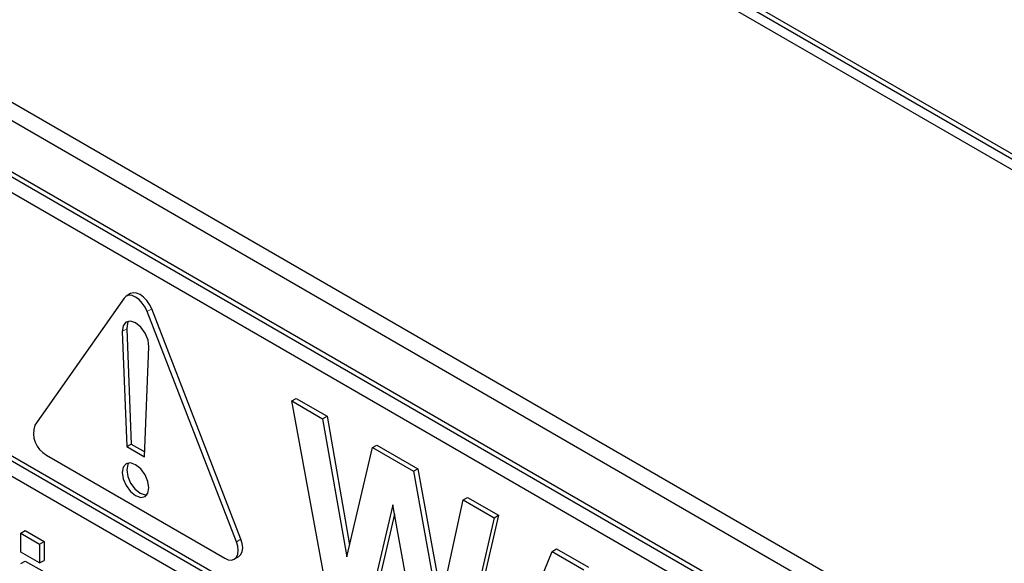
# Paper-space layout 'Blatt4' of a CAD drawing. Header units: millimetres. Extents: x 5 to 418, y 2 to 292.
# Tile 20 of 78: x 143.37 to 146.49, y 153.15 to 154.87. Entities that reach past the tile are written whole.
import ezdxf

# ---------------------------------------------------------------- set-up
doc = ezdxf.new("R2010")
doc.units = ezdxf.units.MM

psp = doc.layouts.new('Blatt4')

# ---------------------------------------------------------------- linework, layer by layer
at = {"color": 7, "linetype": 'Continuous', "lineweight": 25}
for p, q in [((148.0117, 153.5861), (141.2235, 157.5049)), ((147.9976, 153.5779), (141.2093, 157.4967)), ((141.2093, 157.464), (147.9976, 153.5453)), ((141.0821, 155.9208), (148.1531, 151.8387)), ((141.0316, 155.8916), (148.1734, 151.7687)), ((148.1239, 151.6177), (141.0528, 155.6997)), ((148.138, 151.6258), (141.0669, 155.7079)), ((148.1239, 151.5687), (142.863, 154.6057)), ((143.7031, 153.9924), (143.4202, 153.59)), ((143.7239, 154.0068), (143.7098, 153.9987)), ((144.0594, 153.221), (143.7765, 153.95)), ((144.0735, 153.2292), (143.7907, 153.9582)), ((143.6974, 153.8873), (143.7115, 153.5221)), ((143.7116, 153.8955), (143.7257, 153.5303)), ((143.7681, 153.4895), (143.7822, 153.8384)), ((142.8771, 153.7648), (148.2229, 150.6788)), ((142.863, 153.7566), (148.2229, 150.6624)), ((148.2229, 150.6134), (142.863, 153.7076)), ((144.2348, 153.6668), (144.2489, 153.675)), ((144.3533, 153.0269), (144.2348, 153.6668)), ((144.2348, 153.6668), (144.3323, 153.6105)), ((144.2489, 153.675), (144.3465, 153.6187)), ((144.3323, 153.6105), (144.3465, 153.6187)), ((144.3323, 153.6105), (144.4093, 153.1735)), ((144.3465, 153.6187), (144.4182, 153.2113)), ((143.7115, 153.5221), (143.7257, 153.5303)), ((143.7115, 153.5221), (143.7681, 153.4895)), ((143.7257, 153.5303), (143.7687, 153.5054)), ((144.4093, 153.1735), (144.4907, 153.5191)), ((144.4907, 153.5191), (144.5048, 153.5273)), ((144.4907, 153.5191), (144.6206, 153.4441)), ((144.5048, 153.5273), (144.6347, 153.4523)), ((143.457, 153.4953), (144.0226, 153.1687)), ((144.6206, 153.4441), (144.6347, 153.4523)), ((144.6347, 153.4523), (144.7097, 153.0377)), ((144.6206, 153.4441), (144.7012, 152.9983)), ((144.7012, 152.9983), (144.7779, 153.3533)), ((144.7779, 153.3533), (144.7921, 153.3614)), ((144.7779, 153.3533), (144.8757, 153.2968)), ((144.7921, 153.3614), (144.8898, 153.305)), ((144.5552, 153.3376), (144.4667, 152.9614)), ((144.6415, 152.8605), (144.5552, 153.3376)), ((144.5605, 153.3082), (144.4808, 152.9695)), ((144.8757, 153.2968), (144.7594, 152.7924)), ((144.8898, 153.305), (144.7735, 152.8006)), ((144.8757, 153.2968), (144.8898, 153.305)), ((143.3757, 153.2482), (143.3899, 153.2564)), ((143.3757, 153.2482), (143.4356, 153.2137)), ((143.3757, 153.1883), (143.3757, 153.2482)), ((143.3899, 153.2564), (143.4497, 153.2218)), ((143.4356, 153.2137), (143.4497, 153.2218)), ((143.4356, 153.2137), (143.4356, 153.1538)), ((143.4497, 153.2218), (143.4497, 153.162)), ((145.06, 153.1904), (145.0742, 153.1986)), ((145.0742, 153.1986), (145.175, 153.1404)), ((143.4356, 153.1538), (143.3757, 153.1883)), ((144.0526, 153.1658), (144.0668, 153.1739)), ((144.8729, 152.7269), (145.06, 153.1904)), ((145.06, 153.1904), (145.1609, 153.1322)), ((143.3757, 153.1515), (143.3899, 153.1597)), ((143.3899, 153.1597), (143.4497, 153.1251)), ((143.4356, 153.1538), (143.4497, 153.162))]:
    psp.add_line(p, q, dxfattribs=at)
at = {"color": 7, "linetype": 'Continuous', "lineweight": 18}
for p, q in [((143.7765, 153.95), (143.7907, 153.9582)), ((143.6974, 153.8873), (143.7116, 153.8955)), ((144.0594, 153.221), (144.0735, 153.2292))]:
    psp.add_line(p, q, dxfattribs=at)
at = {"color": 7, "linetype": 'Continuous', "lineweight": 25, "flags": 128}
for points in [[(143.7907, 153.9582), (143.7839, 153.9722), (143.7752, 153.9851), (143.7649, 153.9959), (143.7539, 154.0039), (143.743, 154.0085), (143.7327, 154.0096), (143.7239, 154.0068)], [(143.7765, 153.95), (143.7698, 153.964), (143.761, 153.9769), (143.7508, 153.9877), (143.7398, 153.9957), (143.7288, 154.0004), (143.7186, 154.0014), (143.7098, 153.9987), (143.7031, 153.9924)], [(143.7822, 153.8384), (143.7795, 153.8593), (143.7705, 153.8812), (143.7565, 153.9005), (143.7398, 153.9141), (143.7231, 153.9197), (143.7091, 153.9166), (143.7001, 153.9052), (143.6974, 153.8873)], [(143.7177, 153.9196), (143.7142, 153.9134), (143.7116, 153.8955)], [(143.7822, 153.3915), (143.779, 153.4121), (143.7698, 153.4333), (143.756, 153.4519), (143.7398, 153.465), (143.7236, 153.4706), (143.7098, 153.4679), (143.7006, 153.4573), (143.6974, 153.4405), (143.7006, 153.4198), (143.7098, 153.3986), (143.7236, 153.3801), (143.7398, 153.367), (143.756, 153.3613), (143.7698, 153.364), (143.779, 153.3746), (143.7822, 153.3915)], [(143.7177, 153.4705), (143.7147, 153.4655), (143.7115, 153.4486), (143.7147, 153.428), (143.7239, 153.4068), (143.7377, 153.3882), (143.7539, 153.3751), (143.7702, 153.3695), (143.776, 153.3695)], [(144.0668, 153.1739), (144.0668, 153.1739), (144.0735, 153.1802), (144.0778, 153.1895), (144.0792, 153.2014), (144.0778, 153.2149), (144.0735, 153.2292)], [(144.0226, 153.1687), (144.0336, 153.1641), (144.0439, 153.163), (144.0526, 153.1658), (144.0594, 153.172), (144.0636, 153.1814), (144.0651, 153.1932), (144.0636, 153.2067), (144.0594, 153.221)]]:
    psp.add_lwpolyline(points, dxfattribs=at)
at = {"color": 7, "linetype": 'Continuous', "lineweight": 25}
psp.add_arc((143.495, 153.5645), 0.079, 161.2216, 241.1898, dxfattribs=at)

doc.saveas('drawing.dxf')
